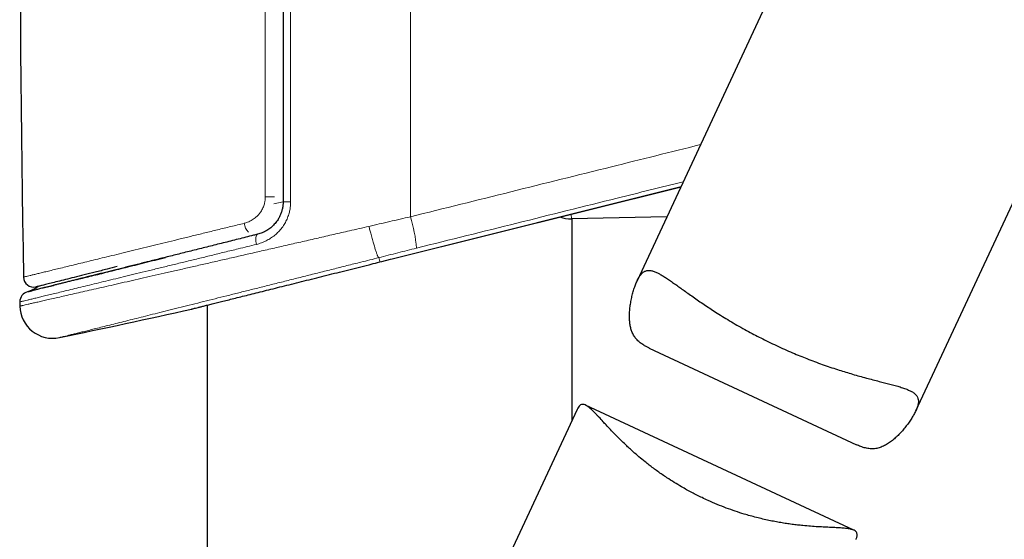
# Model space of a CAD drawing. Header units: millimetres. Extents: x 8 to 1162, y 12 to 2222.
# Tile 49 of 54: x 968 to 1016, y 1837 to 1862. Entities that reach past the tile are written whole.
import ezdxf

# ---------------------------------------------------------------- set-up
doc = ezdxf.new("R2010")
doc.units = ezdxf.units.MM

msp = doc.modelspace()

# ---------------------------------------------------------------- linework, layer by layer
at = {"color": 7, "linetype": 'Continuous', "lineweight": 30}
for p, q in [((1007.943, 1870.365), (998.242, 1849.563)), ((1011.837, 1843.223), (1020.707, 1862.245)), ((986.295, 1850.627), (1000.381, 1854.148)), ((999.697, 1852.682), (995.033, 1852.576)), ((995.073, 1842.767), (995.073, 1852.577)), ((985.796, 1850.502), (986.21, 1850.606)), ((986.211, 1850.605), (986.295, 1850.626)), ((985.581, 1850.448), (985.697, 1850.477)), ((985.697, 1850.477), (985.796, 1850.502)), ((968.313, 1849.738), (968.313, 1849.738)), ((969.329, 1849.224), (969.77, 1849.334)), ((977.273, 1848.372), (977.273, 1806.326)), ((998.823, 1846.28), (1008.947, 1841.559)), ((1008.811, 1837.394), (995.721, 1843.497)), ((995.317, 1843.288), (983.483, 1817.911))]:
    msp.add_line(p, q, dxfattribs=at)
at = {"color": 8, "linetype": 'Continuous', "lineweight": 0}
for p, q in [((986.295, 1850.627), (1000.381, 1854.15)), ((980.528, 1853.307), (980.973, 1853.412)), ((995.033, 1852.576), (995.028, 1852.806)), ((985.634, 1850.686), (985.643, 1850.689)), ((986.21, 1850.606), (986.295, 1850.627)), ((986.295, 1850.627), (986.295, 1850.626)), ((985.58, 1850.448), (985.696, 1850.477)), ((985.696, 1850.477), (985.796, 1850.502)), ((985.696, 1850.477), (985.697, 1850.478))]:
    msp.add_line(p, q, dxfattribs=at)
at = {"color": 8, "linetype": 'Continuous', "lineweight": 0, "flags": 128}
for points in [[(987.182, 1895.298), (987.186, 1891.424), (987.189, 1887.549), (987.191, 1883.675), (987.193, 1879.801), (987.194, 1875.926), (987.194, 1872.051), (987.194, 1868.177), (987.193, 1864.302), (987.192, 1860.428), (987.19, 1856.553), (987.187, 1852.679)], [(979.731, 1851.827), (979.713, 1851.819), (979.691, 1851.799), (979.672, 1851.767), (979.658, 1851.726), (979.648, 1851.676), (979.643, 1851.617), (979.644, 1851.552), (979.649, 1851.482), (979.659, 1851.409), (979.673, 1851.334)]]:
    msp.add_lwpolyline(points, dxfattribs=at)
at = {"color": 7, "linetype": 'Continuous', "lineweight": 30, "flags": 128}
msp.add_lwpolyline([(968.131, 1848.526), (968.132, 1848.501), (968.132, 1848.476), (968.132, 1848.451), (968.133, 1848.425), (968.133, 1848.4), (968.134, 1848.375), (968.134, 1848.35), (968.135, 1848.325)], dxfattribs=at)
at = {"color": 7, "linetype": 'Continuous', "lineweight": 30}
for centre, radius, start, end in [((2228.068, 1871.404), 1259.945, 178.987731, 180.985301), ((994.999, 1854.076), 1.5, 249.6069, 271.2983), ((968.81, 1849.746), 0.5, 180.8686, 281.6513), ((968.631, 1848.535), 0.5, 103.9962, 181.0512), ((969.734, 1848.354), 1.6, 181.0509, 281.7304), ((887.273, 2245.565), 407.28, 281.72816, 282.65674)]:
    msp.add_arc(centre, radius, start, end, dxfattribs=at)
at = {"color": 8, "linetype": 'Continuous', "lineweight": 0}
for centre, radius, start, end in [((980.272, 1884.019), 30.373, 269.6842, 270.5407), ((981.264, 1858.911), 5.507, 266.976, 270.7924), ((979.115, 1850.3), 8.415, 5.8157, 16.4246), ((979.925, 1852.503), 0.866, 189.4128, 221.7482)]:
    msp.add_arc(centre, radius, start, end, dxfattribs=at)
at = {"color": 7, "linetype": 'Continuous', "lineweight": 30}
for points, knots in [([(980.973, 1892.362), (980.973, 1892.029), (980.973, 1890.362), (980.973, 1887.363), (980.973, 1883.363), (980.973, 1879.363), (980.973, 1875.363), (980.973, 1871.2), (980.973, 1866.875), (980.973, 1862.387), (980.973, 1857.9), (980.973, 1854.908), (980.973, 1853.412)], [0, 0, 0, 0, 0.025673, 0.128366, 0.231059, 0.333752, 0.436449, 0.539147, 0.654357, 0.769567, 0.884783, 1, 1, 1, 1]), ([(1009.131, 1868.812), (1009.189, 1868.734), (1009.348, 1868.52), (1009.598, 1868.21), (1009.875, 1867.882), (1010.132, 1867.592), (1010.397, 1867.306), (1010.674, 1867.023), (1010.961, 1866.742), (1011.258, 1866.466), (1011.564, 1866.194), (1011.88, 1865.929), (1012.204, 1865.669), (1012.536, 1865.417), (1012.876, 1865.171), (1013.226, 1864.932), (1013.583, 1864.701), (1013.95, 1864.477), (1014.322, 1864.263), (1014.711, 1864.052), (1015.117, 1863.846), (1015.539, 1863.647), (1015.963, 1863.461), (1016.393, 1863.286), (1016.826, 1863.125), (1017.262, 1862.975), (1017.695, 1862.84), (1018.122, 1862.72), (1018.539, 1862.614), (1018.947, 1862.521), (1019.348, 1862.44), (1019.745, 1862.371), (1020.136, 1862.312), (1020.519, 1862.263), (1020.891, 1862.225), (1021.232, 1862.197), (1021.541, 1862.178), (1021.822, 1862.166), (1022.092, 1862.159), (1022.352, 1862.156), (1022.602, 1862.157), (1022.84, 1862.162), (1023.065, 1862.17), (1023.268, 1862.18), (1023.449, 1862.19), (1023.611, 1862.202), (1023.76, 1862.214), (1023.896, 1862.226), (1024.018, 1862.238), (1024.126, 1862.249), (1024.218, 1862.259), (1024.292, 1862.268), (1024.351, 1862.276), (1024.376, 1862.279), (1024.388, 1862.281)], [0, 0, 0, 0, 0.0138517, 0.0380763, 0.0558488, 0.0736212, 0.0914793, 0.1093373, 0.1274811, 0.1456247, 0.1638757, 0.1821265, 0.2004845, 0.2188424, 0.2373259, 0.2558092, 0.2747, 0.2935906, 0.3126266, 0.3316627, 0.3526294, 0.3735963, 0.3947593, 0.4159225, 0.4376917, 0.4594612, 0.4814308, 0.5034008, 0.5248095, 0.5462185, 0.5677941, 0.58937, 0.6114471, 0.6335244, 0.655766, 0.6780076, 0.6965618, 0.7151159, 0.7337658, 0.7524157, 0.7713724, 0.7903289, 0.8093978, 0.8284665, 0.8453665, 0.8622665, 0.8792608, 0.896255, 0.9135675, 0.9308797, 0.9483138, 0.9657477, 0.9829823, 1, 1, 1, 1]), ([(980.973, 1853.412), (980.972, 1853.356), (980.968, 1853.243), (980.94, 1853.076), (980.897, 1852.912), (980.838, 1852.755), (980.786, 1852.658), (980.761, 1852.611)], [0, 0, 0, 0, 0.200375, 0.401381, 0.601785, 0.80546, 1, 1, 1, 1]), ([(980.759, 1852.609), (980.758, 1852.607), (980.738, 1852.569), (980.692, 1852.499), (980.622, 1852.402), (980.545, 1852.311), (980.461, 1852.226), (980.371, 1852.147), (980.274, 1852.074), (980.173, 1852.008), (980.066, 1851.95), (979.957, 1851.9), (979.845, 1851.858), (979.769, 1851.837), (979.731, 1851.827)], [0, 0, 0, 0, 0.005435, 0.09318, 0.180779, 0.267929, 0.355816, 0.44546, 0.536451, 0.628477, 0.721158, 0.814074, 0.90726, 1, 1, 1, 1]), ([(979.732, 1851.827), (979.663, 1851.81), (979.468, 1851.761), (979.149, 1851.681), (978.777, 1851.587), (978.41, 1851.495), (978.047, 1851.404), (977.688, 1851.314), (977.334, 1851.226), (976.985, 1851.138), (976.641, 1851.052), (976.302, 1850.967), (975.968, 1850.883), (975.639, 1850.801), (975.389, 1850.739), (975.25, 1850.704), (975.217, 1850.695)], [0, 0, 0, 0, 0.042398, 0.120797, 0.19917, 0.277055, 0.354908, 0.432719, 0.510477, 0.588173, 0.665795, 0.743334, 0.820837, 0.898213, 0.975643, 1, 1, 1, 1]), ([(970.935, 1849.625), (971.165, 1849.682), (971.625, 1849.797), (972.418, 1849.995), (973.282, 1850.211), (974.215, 1850.444), (974.891, 1850.613), (975.229, 1850.698)], [0, 0, 0, 0, 0.1997448, 0.3989395, 0.5985432, 0.7996104, 1, 1, 1, 1]), ([(975.217, 1850.695), (975.144, 1850.677), (974.965, 1850.632), (974.686, 1850.563), (974.425, 1850.497), (974.271, 1850.459), (974.216, 1850.445)], [0, 0, 0, 0, 0.212086, 0.521372, 0.830329, 1, 1, 1, 1]), ([(972.881, 1850.25), (972.714, 1850.208), (972.336, 1850.113), (971.798, 1849.979), (971.261, 1849.844), (970.776, 1849.723), (970.344, 1849.614), (969.967, 1849.52), (969.645, 1849.44), (969.378, 1849.373), (969.17, 1849.321), (969.019, 1849.283), (968.935, 1849.262), (968.901, 1849.254), (968.911, 1849.256), (968.911, 1849.256)], [0, 0, 0, 0, 0.06672, 0.151336, 0.236431, 0.321744, 0.406487, 0.490937, 0.575393, 0.660157, 0.745499, 0.830556, 0.915129, 0.999529, 1, 1, 1, 1]), ([(974.216, 1850.445), (974.171, 1850.434), (974.026, 1850.398), (973.789, 1850.338), (973.503, 1850.267), (973.225, 1850.197), (972.953, 1850.129), (972.689, 1850.063), (972.432, 1849.999), (972.182, 1849.936), (971.939, 1849.876), (971.754, 1849.83), (971.653, 1849.804), (971.627, 1849.798)], [0, 0, 0, 0, 0.046351, 0.149127, 0.25154, 0.353591, 0.455937, 0.558012, 0.659897, 0.761673, 0.863422, 0.965217, 1, 1, 1, 1]), ([(976.511, 1848.182), (976.511, 1848.182), (976.51, 1848.181), (976.542, 1848.189), (976.605, 1848.205), (976.697, 1848.228), (976.817, 1848.258), (976.963, 1848.294), (977.137, 1848.338), (977.34, 1848.388), (977.571, 1848.446), (977.828, 1848.51), (978.107, 1848.579), (978.408, 1848.655), (978.734, 1848.736), (979.086, 1848.824), (979.462, 1848.917), (979.857, 1849.016), (980.272, 1849.12), (980.703, 1849.227), (981.154, 1849.34), (981.625, 1849.458), (982.113, 1849.58), (982.607, 1849.703), (983.105, 1849.828), (983.603, 1849.953), (984.113, 1850.08), (984.634, 1850.211), (985.125, 1850.333), (985.441, 1850.413), (985.58, 1850.448)], [0, 0, 0, 0, 0.02154, 0.0582891, 0.0950686, 0.1318178, 0.1672279, 0.202665, 0.2380754, 0.2744929, 0.3109394, 0.3473575, 0.3831639, 0.4189971, 0.4548041, 0.491601, 0.5284264, 0.565224, 0.6019356, 0.6386745, 0.6753867, 0.7131059, 0.7508539, 0.7885736, 0.8246915, 0.8608342, 0.8969525, 0.9339871, 0.971048, 1, 1, 1, 1]), ([(998.824, 1846.281), (998.81, 1846.287), (998.749, 1846.314), (998.63, 1846.378), (998.47, 1846.476), (998.312, 1846.601), (998.176, 1846.743), (998.066, 1846.902), (997.983, 1847.078), (997.924, 1847.266), (997.887, 1847.466), (997.867, 1847.686), (997.865, 1847.923), (997.882, 1848.175), (997.914, 1848.427), (997.96, 1848.676), (998.017, 1848.919), (998.084, 1849.151), (998.158, 1849.368), (998.241, 1849.567), (998.331, 1849.738), (998.429, 1849.876), (998.536, 1849.978), (998.652, 1850.041), (998.778, 1850.067), (998.914, 1850.058), (999.064, 1850.018), (999.217, 1849.953), (999.376, 1849.87), (999.539, 1849.772), (999.721, 1849.653), (999.915, 1849.52), (1000.117, 1849.378), (1000.323, 1849.23), (1000.539, 1849.074), (1000.774, 1848.907), (1001.03, 1848.726), (1001.299, 1848.54), (1001.573, 1848.354), (1001.855, 1848.167), (1002.155, 1847.974), (1002.484, 1847.769), (1002.837, 1847.556), (1003.203, 1847.344), (1003.57, 1847.139), (1003.927, 1846.947), (1004.284, 1846.763), (1004.651, 1846.58), (1005.036, 1846.397), (1005.427, 1846.218), (1005.81, 1846.051), (1006.176, 1845.899), (1006.536, 1845.755), (1006.901, 1845.615), (1007.275, 1845.479), (1007.647, 1845.35), (1008.003, 1845.232), (1008.342, 1845.126), (1008.674, 1845.026), (1009.008, 1844.93), (1009.342, 1844.838), (1009.666, 1844.752), (1009.967, 1844.674), (1010.246, 1844.603), (1010.512, 1844.535), (1010.77, 1844.466), (1011.017, 1844.397), (1011.242, 1844.326), (1011.436, 1844.253), (1011.601, 1844.177), (1011.738, 1844.093), (1011.846, 1843.998), (1011.921, 1843.889), (1011.961, 1843.765), (1011.965, 1843.625), (1011.934, 1843.466), (1011.88, 1843.317), (1011.82, 1843.187), (1011.756, 1843.061), (1011.665, 1842.904), (1011.544, 1842.716), (1011.407, 1842.526), (1011.258, 1842.337), (1011.098, 1842.153), (1010.926, 1841.976), (1010.744, 1841.811), (1010.554, 1841.665), (1010.355, 1841.541), (1010.149, 1841.444), (1009.971, 1841.391), (1009.824, 1841.369), (1009.677, 1841.361), (1009.491, 1841.376), (1009.264, 1841.431), (1009.083, 1841.495), (1008.976, 1841.548), (1008.948, 1841.562)], [0, 0, 0, 0, 0.0018606, 0.0080952, 0.0173329, 0.0266255, 0.0360157, 0.0454828, 0.0547144, 0.0640091, 0.0733786, 0.0827845, 0.0937131, 0.1046916, 0.115688, 0.1267599, 0.1378448, 0.1490111, 0.1602037, 0.1714651, 0.183264, 0.1951565, 0.2071976, 0.21934, 0.2311232, 0.2429889, 0.2549693, 0.2670187, 0.2768094, 0.2876538, 0.2985357, 0.3095228, 0.3205438, 0.3306253, 0.340591, 0.3516134, 0.3626664, 0.3738104, 0.3849861, 0.395203, 0.4060799, 0.4181269, 0.430216, 0.4424328, 0.4546948, 0.4659236, 0.4764528, 0.4881144, 0.4998168, 0.511641, 0.5235076, 0.5343719, 0.5446623, 0.5560539, 0.5674824, 0.5790198, 0.5905946, 0.6011845, 0.6116936, 0.6233248, 0.6349922, 0.646767, 0.6585791, 0.6693849, 0.6802599, 0.6923096, 0.7044035, 0.7166383, 0.7289272, 0.7401971, 0.7520948, 0.7640623, 0.7761494, 0.7883279, 0.8002459, 0.8122629, 0.8244326, 0.8305682, 0.8367042, 0.847166, 0.857681, 0.8682153, 0.8788226, 0.8894412, 0.9001297, 0.9108353, 0.9215884, 0.9321265, 0.9427208, 0.9534341, 0.9588478, 0.9642615, 0.9748164, 0.9854703, 0.9962539, 1, 1, 1, 1]), ([(970.918, 1849.621), (970.892, 1849.614), (970.797, 1849.591), (970.642, 1849.552), (970.453, 1849.505), (970.272, 1849.46), (970.1, 1849.417), (969.938, 1849.376), (969.822, 1849.347), (969.763, 1849.333), (969.752, 1849.33)], [0, 0, 0, 0, 0.0575634, 0.2096176, 0.3618676, 0.5139668, 0.6655831, 0.8164332, 0.9662622, 1, 1, 1, 1]), ([(971.627, 1849.798), (971.577, 1849.785), (971.449, 1849.754), (971.255, 1849.705), (971.069, 1849.658), (970.96, 1849.631), (970.918, 1849.621)], [0, 0, 0, 0, 0.201396, 0.507918, 0.81132, 1, 1, 1, 1]), ([(968.531, 1849.025), (968.539, 1849.027), (968.555, 1849.031), (968.672, 1849.06), (968.731, 1849.075)], [0, 0, 0, 0, 0.496339, 1, 1, 1, 1]), ([(969.046, 1849.29), (969.001, 1849.258), (968.903, 1849.189), (968.736, 1849.1), (968.61, 1849.053), (968.545, 1849.028)], [0, 0, 0, 0, 0.29152, 0.63297, 1, 1, 1, 1]), ([(968.711, 1849.07), (968.695, 1849.066), (968.659, 1849.057), (968.614, 1849.046), (968.58, 1849.038), (968.566, 1849.034), (968.561, 1849.033)], [0, 0, 0, 0, 0.249378, 0.549463, 0.849826, 1, 1, 1, 1]), ([(969.31, 1849.22), (969.291, 1849.215), (969.232, 1849.2), (969.142, 1849.178), (969.039, 1849.152), (968.946, 1849.129), (968.861, 1849.108), (968.786, 1849.089), (968.736, 1849.077), (968.714, 1849.071), (968.711, 1849.07)], [0, 0, 0, 0, 0.071372, 0.221868, 0.372391, 0.523029, 0.673905, 0.824994, 0.974866, 1, 1, 1, 1]), ([(969.752, 1849.33), (969.714, 1849.32), (969.627, 1849.299), (969.501, 1849.267), (969.392, 1849.24), (969.331, 1849.225), (969.31, 1849.22)], [0, 0, 0, 0, 0.233339, 0.53736, 0.840674, 1, 1, 1, 1]), ([(968.561, 1849.033), (968.556, 1849.032), (968.54, 1849.028), (968.524, 1849.024), (968.512, 1849.021), (968.511, 1849.02), (968.51, 1849.02)], [0, 0, 0, 0, 0.152347, 0.456704, 0.760497, 1, 1, 1, 1]), ([(1008.912, 1836.952), (1008.916, 1836.961), (1008.933, 1836.995), (1008.951, 1837.046), (1008.973, 1837.126), (1008.976, 1837.196), (1008.96, 1837.255), (1008.94, 1837.295), (1008.91, 1837.331), (1008.857, 1837.373), (1008.783, 1837.408), (1008.689, 1837.437), (1008.603, 1837.456), (1008.508, 1837.471), (1008.402, 1837.484), (1008.287, 1837.495), (1008.12, 1837.508), (1007.925, 1837.518), (1007.666, 1837.53), (1007.393, 1837.543), (1007.061, 1837.561), (1006.704, 1837.585), (1006.368, 1837.615), (1006.063, 1837.647), (1005.796, 1837.68), (1005.525, 1837.718), (1005.246, 1837.763), (1004.96, 1837.814), (1004.667, 1837.873), (1004.367, 1837.939), (1004.061, 1838.014), (1003.76, 1838.095), (1003.416, 1838.195), (1003.028, 1838.319), (1002.587, 1838.476), (1002.144, 1838.651), (1001.749, 1838.821), (1001.419, 1838.975), (1001.153, 1839.106), (1000.903, 1839.235), (1000.655, 1839.369), (1000.369, 1839.532), (1000.047, 1839.725), (999.732, 1839.926), (999.467, 1840.106), (999.246, 1840.261), (999.033, 1840.416), (998.826, 1840.574), (998.59, 1840.76), (998.329, 1840.975), (998.079, 1841.191), (997.866, 1841.384), (997.654, 1841.581), (997.42, 1841.808), (997.171, 1842.059), (996.939, 1842.302), (996.746, 1842.509), (996.558, 1842.713), (996.411, 1842.873), (996.281, 1843.011), (996.188, 1843.109), (996.099, 1843.199), (996.014, 1843.28), (995.934, 1843.352), (995.845, 1843.424), (995.751, 1843.486), (995.654, 1843.528), (995.565, 1843.537), (995.484, 1843.512), (995.412, 1843.449), (995.357, 1843.374), (995.328, 1843.308), (995.319, 1843.287)], [0, 0, 0, 0, 0.003644, 0.0128, 0.021955, 0.039895, 0.04895, 0.058006, 0.067224, 0.076443, 0.095029, 0.105455, 0.115882, 0.12639, 0.136898, 0.147553, 0.158207, 0.179637, 0.193131, 0.21355, 0.234051, 0.254796, 0.275622, 0.289627, 0.303215, 0.316851, 0.330511, 0.344354, 0.358224, 0.372287, 0.386379, 0.400534, 0.413504, 0.433161, 0.452912, 0.47296, 0.493113, 0.5067, 0.518447, 0.530194, 0.542026, 0.553857, 0.57184, 0.589894, 0.602036, 0.613811, 0.625585, 0.637432, 0.64928, 0.667245, 0.685269, 0.697372, 0.710253, 0.72972, 0.749253, 0.768991, 0.788799, 0.802108, 0.823997, 0.835002, 0.846006, 0.857147, 0.868288, 0.879513, 0.890737, 0.907475, 0.924311, 0.941372, 0.958563, 0.975318, 0.992209, 1, 1, 1, 1])]:
    msp.add_open_spline(points, degree=3, knots=knots, dxfattribs=at)
at = {"color": 8, "linetype": 'Continuous', "lineweight": 0}
for points, knots in [([(981.34, 1853.405), (981.34, 1854.853), (981.34, 1857.75), (981.341, 1862.095), (981.341, 1866.44), (981.341, 1870.786), (981.341, 1875.131), (981.341, 1879.477), (981.341, 1883.823), (981.34, 1888.121), (981.34, 1890.97), (981.34, 1892.37)], [0, 0, 0, 0, 0.1115078, 0.2230156, 0.3345291, 0.4460426, 0.5575733, 0.669104, 0.7806405, 0.8921769, 1, 1, 1, 1]), ([(980.104, 1892.044), (980.104, 1891.877), (980.104, 1889.837), (980.105, 1885.923), (980.105, 1880.302), (980.105, 1874.68), (980.105, 1869.058), (980.105, 1863.435), (980.105, 1858.298), (980.104, 1855.035), (980.104, 1853.646)], [0, 0, 0, 0, 0.013021, 0.159418, 0.305816, 0.452213, 0.59864, 0.745067, 0.891494, 1, 1, 1, 1]), ([(1001.338, 1856.201), (999.886, 1855.84), (996.803, 1855.073), (992.086, 1853.899), (988.82, 1853.086), (987.187, 1852.679)], [0, 0, 0, 0, 0.307829, 0.653916, 1, 1, 1, 1]), ([(987.487, 1851.152), (989.117, 1851.558), (992.378, 1852.37), (996.713, 1853.45), (999.418, 1854.124), (1000.494, 1854.392)], [0, 0, 0, 0, 0.375877, 0.751756, 1, 1, 1, 1]), ([(980.104, 1853.646), (980.102, 1853.59), (980.098, 1853.477), (980.06, 1853.296), (979.992, 1853.108), (979.895, 1852.935), (979.783, 1852.79), (979.675, 1852.68), (979.567, 1852.592), (979.463, 1852.522), (979.353, 1852.462), (979.222, 1852.404), (979.127, 1852.377), (979.071, 1852.362)], [0, 0, 0, 0, 0.091631, 0.185114, 0.300727, 0.419765, 0.513351, 0.608466, 0.679678, 0.750895, 0.824432, 0.897974, 1, 1, 1, 1]), ([(979.673, 1851.334), (979.753, 1851.356), (979.912, 1851.401), (980.142, 1851.501), (980.361, 1851.625), (980.566, 1851.775), (980.753, 1851.949), (980.917, 1852.141), (981.055, 1852.349), (981.168, 1852.569), (981.249, 1852.787), (981.302, 1852.999), (981.334, 1853.201), (981.338, 1853.337), (981.34, 1853.405)], [0, 0, 0, 0, 0.0897592, 0.1797719, 0.2694998, 0.3587127, 0.4482173, 0.5373925, 0.6219778, 0.706854, 0.791412, 0.860884, 0.9305353, 1, 1, 1, 1]), ([(987.187, 1852.679), (987.018, 1852.641), (986.68, 1852.564), (986.172, 1852.447), (985.664, 1852.33), (985.325, 1852.252), (985.156, 1852.213)], [0, 0, 0, 0, 0.249531, 0.499249, 0.74953, 1, 1, 1, 1]), ([(968.135, 1848.325), (968.137, 1848.325), (968.14, 1848.326), (968.17, 1848.333), (968.217, 1848.344), (968.29, 1848.36), (968.392, 1848.383), (968.53, 1848.415), (968.697, 1848.453), (968.894, 1848.498), (969.122, 1848.549), (969.381, 1848.608), (969.67, 1848.674), (969.986, 1848.746), (970.329, 1848.824), (970.697, 1848.908), (971.093, 1848.998), (971.518, 1849.094), (971.971, 1849.198), (972.453, 1849.307), (972.96, 1849.423), (973.486, 1849.543), (974.027, 1849.666), (974.583, 1849.793), (975.16, 1849.925), (975.759, 1850.062), (976.38, 1850.203), (977.024, 1850.35), (977.684, 1850.501), (978.359, 1850.655), (979.045, 1850.812), (979.744, 1850.972), (980.454, 1851.135), (981.182, 1851.301), (981.922, 1851.471), (982.677, 1851.644), (983.44, 1851.819), (984.11, 1851.973), (984.682, 1852.104), (984.998, 1852.177), (985.156, 1852.213)], [0, 0, 0, 0, 0.021186, 0.042398, 0.06368, 0.084986, 0.111299, 0.137612, 0.164105, 0.190598, 0.217656, 0.244713, 0.271965, 0.299216, 0.326189, 0.353163, 0.380325, 0.407486, 0.435235, 0.462983, 0.490932, 0.518881, 0.545907, 0.572933, 0.600139, 0.627345, 0.655112, 0.682879, 0.710838, 0.738796, 0.76657, 0.794344, 0.822305, 0.850266, 0.878813, 0.90736, 0.936108, 0.964855, 0.982422, 1, 1, 1, 1]), ([(968.313, 1849.738), (968.313, 1849.738), (968.312, 1849.738), (968.343, 1849.745), (968.405, 1849.76), (968.499, 1849.783), (968.623, 1849.813), (968.775, 1849.85), (968.953, 1849.894), (969.159, 1849.944), (969.396, 1850.001), (969.662, 1850.066), (969.958, 1850.138), (970.283, 1850.217), (970.633, 1850.302), (971.005, 1850.393), (971.399, 1850.489), (971.818, 1850.591), (972.264, 1850.7), (972.737, 1850.815), (973.236, 1850.936), (973.757, 1851.064), (974.291, 1851.194), (974.834, 1851.326), (975.386, 1851.461), (975.954, 1851.6), (976.543, 1851.744), (977.15, 1851.892), (977.776, 1852.045), (978.415, 1852.201), (978.852, 1852.308), (979.071, 1852.362)], [0, 0, 0, 0, 0.019497, 0.054841, 0.090184, 0.125786, 0.161388, 0.195749, 0.230109, 0.264706, 0.299302, 0.334635, 0.369968, 0.405553, 0.441138, 0.475845, 0.510551, 0.545491, 0.58043, 0.616094, 0.651758, 0.687668, 0.723578, 0.757599, 0.79162, 0.825848, 0.860077, 0.894949, 0.92982, 0.96491, 1, 1, 1, 1]), ([(985.156, 1852.213), (985.171, 1852.153), (985.195, 1852.06), (985.23, 1851.926), (985.261, 1851.811), (985.294, 1851.687), (985.328, 1851.566), (985.361, 1851.45), (985.393, 1851.34), (985.424, 1851.237), (985.454, 1851.14), (985.482, 1851.051), (985.509, 1850.971), (985.533, 1850.9), (985.556, 1850.838), (985.577, 1850.786), (985.595, 1850.745), (985.61, 1850.714), (985.624, 1850.693), (985.63, 1850.689), (985.634, 1850.686)], [0, 0, 0, 0, 0.076454, 0.117446, 0.171627, 0.226185, 0.28193, 0.338084, 0.392266, 0.446824, 0.502568, 0.558723, 0.612905, 0.667463, 0.723207, 0.779361, 0.833543, 0.888101, 0.943846, 1, 1, 1, 1]), ([(979.673, 1851.334), (979.524, 1851.298), (979.225, 1851.224), (978.705, 1851.098), (978.117, 1850.954), (977.465, 1850.795), (976.826, 1850.639), (976.196, 1850.486), (975.578, 1850.335), (974.973, 1850.188), (974.385, 1850.045), (973.828, 1849.909), (973.3, 1849.781), (972.802, 1849.66), (972.324, 1849.544), (971.864, 1849.432), (971.424, 1849.325), (971.005, 1849.223), (970.611, 1849.128), (970.247, 1849.039), (969.914, 1848.958), (969.611, 1848.885), (969.333, 1848.817), (969.081, 1848.756), (968.856, 1848.702), (968.659, 1848.654), (968.492, 1848.613), (968.358, 1848.581), (968.256, 1848.556), (968.183, 1848.539), (968.143, 1848.529), (968.126, 1848.525), (968.131, 1848.526), (968.131, 1848.526)], [0, 0, 0, 0, 0.022545, 0.045106, 0.079367, 0.113629, 0.148112, 0.182595, 0.217783, 0.25297, 0.288404, 0.323838, 0.357321, 0.390803, 0.424504, 0.458205, 0.4926, 0.526995, 0.561633, 0.596272, 0.629689, 0.663106, 0.696751, 0.730396, 0.764767, 0.799137, 0.83376, 0.868383, 0.901176, 0.933968, 0.966982, 0.999996, 1, 1, 1, 1]), ([(985.643, 1850.689), (985.797, 1850.728), (986.103, 1850.805), (986.564, 1850.921), (987.025, 1851.037), (987.333, 1851.114), (987.487, 1851.152)], [0, 0, 0, 0, 0.2495363, 0.4992572, 0.7495352, 1, 1, 1, 1]), ([(985.634, 1850.686), (985.489, 1850.65), (985.2, 1850.577), (984.683, 1850.447), (984.084, 1850.297), (983.405, 1850.126), (982.732, 1849.957), (982.059, 1849.788), (981.387, 1849.62), (980.719, 1849.452), (980.06, 1849.287), (979.425, 1849.128), (978.814, 1848.974), (978.226, 1848.827), (977.652, 1848.683), (977.086, 1848.542), (976.532, 1848.403), (975.989, 1848.268), (975.465, 1848.136), (974.965, 1848.011), (974.489, 1847.893), (974.038, 1847.78), (973.607, 1847.672), (973.193, 1847.569), (972.799, 1847.471), (972.425, 1847.377), (972.077, 1847.29), (971.759, 1847.211), (971.473, 1847.14), (971.215, 1847.076), (970.983, 1847.018), (970.773, 1846.965), (970.588, 1846.919), (970.429, 1846.88), (970.298, 1846.847), (970.193, 1846.821), (970.116, 1846.802), (970.072, 1846.791), (970.055, 1846.786), (970.06, 1846.788), (970.06, 1846.788)], [0, 0, 0, 0, 0.017651, 0.035302, 0.063225, 0.09117, 0.119115, 0.147038, 0.175731, 0.204449, 0.233167, 0.26186, 0.288993, 0.316147, 0.343301, 0.370434, 0.398305, 0.4262, 0.454095, 0.481965, 0.509001, 0.53606, 0.563119, 0.590155, 0.617966, 0.645804, 0.67364, 0.701452, 0.727786, 0.754141, 0.780497, 0.806831, 0.833916, 0.861026, 0.888135, 0.91522, 0.94347, 0.971734, 0.999984, 1, 1, 1, 1])]:
    msp.add_open_spline(points, degree=3, knots=knots, dxfattribs=at)
msp.add_open_spline([(985.643, 1850.689), (985.654, 1850.647), (985.675, 1850.562), (985.689, 1850.505), (985.696, 1850.477)], degree=3, dxfattribs=at)

doc.saveas('drawing.dxf')
